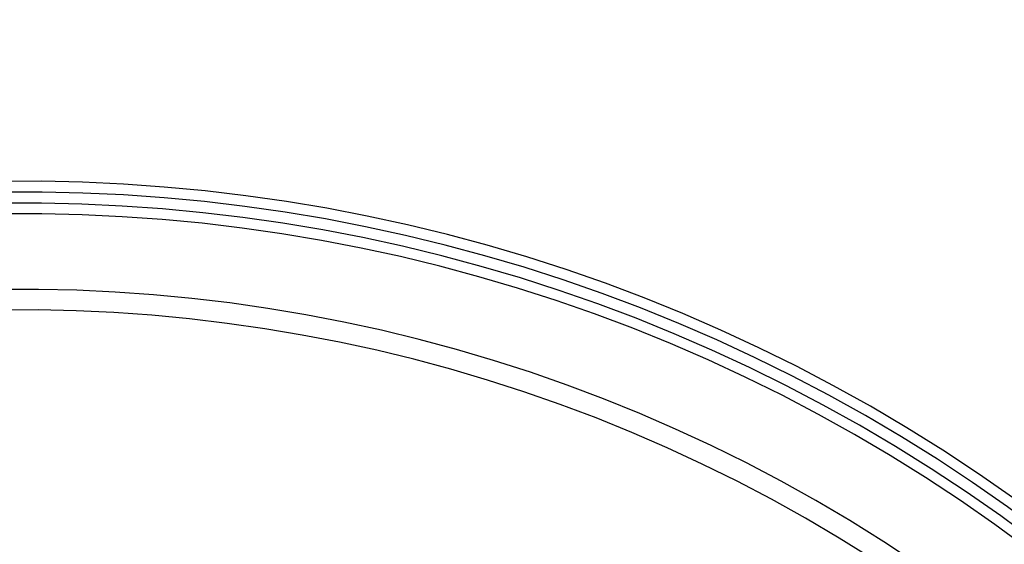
# Model space of a CAD drawing. Header units: millimetres. Extents: x -92 to 91, y -90 to 93.
# Tile 255 of 256: x -1 to 48, y 67 to 93. Entities that reach past the tile are written whole.
import ezdxf

# ---------------------------------------------------------------- set-up
doc = ezdxf.new("R2010")
doc.units = ezdxf.units.MM
doc.header["$MEASUREMENT"] = 0
doc.layers.add('Stone', color=7, linetype='Continuous', true_color=0x7effde)

msp = doc.modelspace()

# ---------------------------------------------------------------- linework, layer by layer
at = {"layer": 'Stone', "extrusion": (-0.002117, -0.002174, 0.999995)}
for centre, radius in [((-0.473, 1.402, 30.547), 83.361), ((-0.473, 1.402, 30.547), 83.361), ((-0.477, 1.397, 45.707), 82.855), ((-0.477, 1.397, 30.072), 82.294), ((-0.477, 1.397, 30.072), 82.294), ((-0.473, 1.402, 46.385), 83.929), ((-0.473, 1.402, 94.085), 78.714), ((-0.473, 1.402, 94.085), 78.714), ((-0.477, 1.397, 92.797), 77.706), ((-0.477, 1.397, 92.797), 77.706)]:
    msp.add_arc(centre, radius, 315.74937, 135.74937, dxfattribs=at)

doc.saveas('drawing.dxf')
